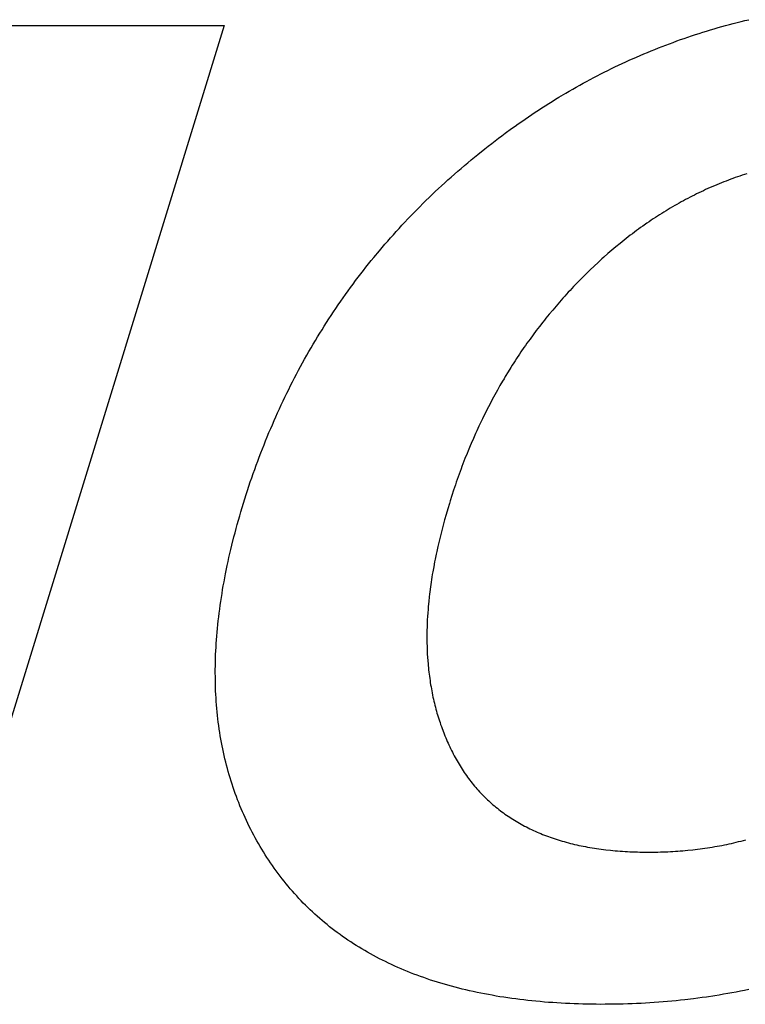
# Model space of a CAD drawing. Header units: inches. Extents: x 749 to 1245, y 24 to 374.
# Tile 90 of 145: x 1129.558 to 1130.506, y 149.582 to 150.87. Entities that reach past the tile are written whole.
import ezdxf

# ---------------------------------------------------------------- set-up
doc = ezdxf.new("R2010")
doc.units = ezdxf.units.IN
doc.header["$LTSCALE"] = 5
doc.header["$MEASUREMENT"] = 0
doc.layers.add('AM_0', color=7, linetype='CONTINUOUS', lineweight=30)

msp = doc.modelspace()

# ---------------------------------------------------------------- linework, layer by layer
at = {"layer": 'AM_0', "color": 7, "linetype": 'Continuous'}
for p, q in [((1130.495, 150.8658), (1130.5001, 150.8671)), ((1130.5001, 150.8671), (1130.5051, 150.8683)), ((1130.5051, 150.8683), (1130.5101, 150.8695)), ((1129.8248, 150.8621), (1129.4424, 149.6186)), ((1129.5189, 150.8621), (1129.8248, 150.8621)), ((1130.4503, 150.8532), (1130.4552, 150.8547)), ((1130.4552, 150.8547), (1130.4602, 150.8562)), ((1130.4602, 150.8562), (1130.4651, 150.8576)), ((1130.4651, 150.8576), (1130.4701, 150.8591)), ((1130.4701, 150.8591), (1130.4751, 150.8605)), ((1130.4751, 150.8605), (1130.48, 150.8619)), ((1130.48, 150.8619), (1130.485, 150.8632)), ((1130.485, 150.8632), (1130.49, 150.8645)), ((1130.49, 150.8645), (1130.495, 150.8658)), ((1130.4113, 150.8399), (1130.4161, 150.8417)), ((1130.4161, 150.8417), (1130.421, 150.8434)), ((1130.421, 150.8434), (1130.4259, 150.8451)), ((1130.4259, 150.8451), (1130.4307, 150.8468)), ((1130.4307, 150.8468), (1130.4356, 150.8484)), ((1130.4356, 150.8484), (1130.4405, 150.85)), ((1130.4405, 150.85), (1130.4454, 150.8516)), ((1130.4454, 150.8516), (1130.4503, 150.8532)), ((1130.3777, 150.8268), (1130.3825, 150.8287)), ((1130.3825, 150.8287), (1130.3873, 150.8307)), ((1130.3873, 150.8307), (1130.3921, 150.8326)), ((1130.3921, 150.8326), (1130.3969, 150.8345)), ((1130.3969, 150.8345), (1130.4017, 150.8363)), ((1130.4017, 150.8363), (1130.4065, 150.8381)), ((1130.4065, 150.8381), (1130.4113, 150.8399)), ((1130.3494, 150.8144), (1130.3541, 150.8165)), ((1130.3541, 150.8165), (1130.3635, 150.8207)), ((1130.3635, 150.8207), (1130.3682, 150.8227)), ((1130.3682, 150.8227), (1130.373, 150.8248)), ((1130.373, 150.8248), (1130.3777, 150.8268)), ((1130.3214, 150.8009), (1130.3261, 150.8032)), ((1130.3261, 150.8032), (1130.3307, 150.8055)), ((1130.3307, 150.8055), (1130.3354, 150.8078)), ((1130.3354, 150.8078), (1130.34, 150.81)), ((1130.34, 150.81), (1130.3447, 150.8122)), ((1130.3447, 150.8122), (1130.3494, 150.8144)), ((1130.2984, 150.7889), (1130.303, 150.7913)), ((1130.303, 150.7913), (1130.3076, 150.7938)), ((1130.3076, 150.7938), (1130.3122, 150.7962)), ((1130.3122, 150.7962), (1130.3168, 150.7986)), ((1130.3168, 150.7986), (1130.3214, 150.8009)), ((1130.2757, 150.7761), (1130.2802, 150.7787)), ((1130.2802, 150.7787), (1130.2848, 150.7813)), ((1130.2848, 150.7813), (1130.2893, 150.7839)), ((1130.2893, 150.7839), (1130.2939, 150.7864)), ((1130.2939, 150.7864), (1130.2984, 150.7889)), ((1130.2532, 150.7626), (1130.2577, 150.7654)), ((1130.2577, 150.7654), (1130.2622, 150.7681)), ((1130.2622, 150.7681), (1130.2712, 150.7735)), ((1130.2712, 150.7735), (1130.2757, 150.7761)), ((1130.2311, 150.7484), (1130.2355, 150.7513)), ((1130.2355, 150.7513), (1130.2399, 150.7542)), ((1130.2399, 150.7542), (1130.2443, 150.757)), ((1130.2443, 150.757), (1130.2488, 150.7598)), ((1130.2488, 150.7598), (1130.2532, 150.7626)), ((1130.2135, 150.7365), (1130.2179, 150.7395)), ((1130.2179, 150.7395), (1130.2222, 150.7425)), ((1130.2222, 150.7425), (1130.2266, 150.7455)), ((1130.2266, 150.7455), (1130.2311, 150.7484)), ((1130.1918, 150.721), (1130.2004, 150.7273)), ((1130.2004, 150.7273), (1130.2048, 150.7304)), ((1130.2048, 150.7304), (1130.2091, 150.7334)), ((1130.2091, 150.7334), (1130.2135, 150.7365)), ((1130.1789, 150.7113), (1130.1832, 150.7145)), ((1130.1832, 150.7145), (1130.1875, 150.7178)), ((1130.1875, 150.7178), (1130.1918, 150.721)), ((1130.1562, 150.6934), (1130.1652, 150.7006)), ((1130.1652, 150.7006), (1130.1698, 150.7042)), ((1130.1698, 150.7042), (1130.1743, 150.7077)), ((1130.1743, 150.7077), (1130.1789, 150.7113)), ((1130.1474, 150.6861), (1130.1518, 150.6898)), ((1130.1518, 150.6898), (1130.1562, 150.6934)), ((1130.13, 150.6713), (1130.1343, 150.6751)), ((1130.1343, 150.6751), (1130.1386, 150.6788)), ((1130.1386, 150.6788), (1130.143, 150.6825)), ((1130.143, 150.6825), (1130.1474, 150.6861)), ((1130.1172, 150.66), (1130.1214, 150.6638)), ((1130.1214, 150.6638), (1130.1257, 150.6676)), ((1130.1257, 150.6676), (1130.13, 150.6713)), ((1130.4866, 150.6608), (1130.4805, 150.6585)), ((1130.4896, 150.6619), (1130.4866, 150.6608)), ((1130.4926, 150.663), (1130.4896, 150.6619)), ((1130.4987, 150.6651), (1130.4926, 150.663)), ((1130.5017, 150.6662), (1130.4987, 150.6651)), ((1130.5048, 150.6672), (1130.5017, 150.6662)), ((1130.5078, 150.6681), (1130.5048, 150.6672)), ((1130.1005, 150.6447), (1130.1047, 150.6486)), ((1130.1047, 150.6486), (1130.1088, 150.6524)), ((1130.1088, 150.6524), (1130.113, 150.6562)), ((1130.113, 150.6562), (1130.1172, 150.66)), ((1130.4568, 150.6486), (1130.4538, 150.6473)), ((1130.4597, 150.6499), (1130.4568, 150.6486)), ((1130.4656, 150.6525), (1130.4597, 150.6499)), ((1130.4716, 150.655), (1130.4656, 150.6525)), ((1130.4746, 150.6562), (1130.4716, 150.655)), ((1130.4775, 150.6574), (1130.4746, 150.6562)), ((1130.4805, 150.6585), (1130.4775, 150.6574)), ((1130.0884, 150.633), (1130.0924, 150.6369)), ((1130.0924, 150.6369), (1130.0965, 150.6408)), ((1130.0965, 150.6408), (1130.1005, 150.6447)), ((1130.4306, 150.6358), (1130.4277, 150.6343)), ((1130.4335, 150.6374), (1130.4306, 150.6358)), ((1130.4363, 150.6388), (1130.4335, 150.6374)), ((1130.4392, 150.6403), (1130.4363, 150.6388)), ((1130.4421, 150.6417), (1130.4392, 150.6403)), ((1130.4451, 150.6431), (1130.4421, 150.6417)), ((1130.448, 150.6445), (1130.4451, 150.6431)), ((1130.4509, 150.6459), (1130.448, 150.6445)), ((1130.4538, 150.6473), (1130.4509, 150.6459)), ((1130.0764, 150.6211), (1130.0804, 150.625)), ((1130.0804, 150.625), (1130.0844, 150.629)), ((1130.0844, 150.629), (1130.0884, 150.633)), ((1130.4077, 150.6231), (1130.4049, 150.6214)), ((1130.4134, 150.6264), (1130.4077, 150.6231)), ((1130.4162, 150.628), (1130.4134, 150.6264)), ((1130.4191, 150.6297), (1130.4162, 150.628)), ((1130.422, 150.6312), (1130.4191, 150.6297)), ((1130.4248, 150.6328), (1130.422, 150.6312)), ((1130.4277, 150.6343), (1130.4248, 150.6328)), ((1130.0647, 150.609), (1130.0686, 150.613)), ((1130.0686, 150.613), (1130.0725, 150.6171)), ((1130.0725, 150.6171), (1130.0764, 150.6211)), ((1130.3854, 150.6091), (1130.3826, 150.6072)), ((1130.3882, 150.6109), (1130.3854, 150.6091)), ((1130.3909, 150.6127), (1130.3882, 150.6109)), ((1130.3937, 150.6145), (1130.3909, 150.6127)), ((1130.3965, 150.6163), (1130.3937, 150.6145)), ((1130.3993, 150.618), (1130.3965, 150.6163)), ((1130.4021, 150.6197), (1130.3993, 150.618)), ((1130.4049, 150.6214), (1130.4021, 150.6197)), ((1130.0495, 150.5926), (1130.0533, 150.5967)), ((1130.0533, 150.5967), (1130.0571, 150.6008)), ((1130.0571, 150.6008), (1130.0609, 150.6049)), ((1130.0609, 150.6049), (1130.0647, 150.609)), ((1130.3689, 150.5977), (1130.3662, 150.5957)), ((1130.3716, 150.5996), (1130.3689, 150.5977)), ((1130.3771, 150.6035), (1130.3716, 150.5996)), ((1130.3799, 150.6054), (1130.3771, 150.6035)), ((1130.3826, 150.6072), (1130.3799, 150.6054)), ((1130.0384, 150.5801), (1130.0421, 150.5843)), ((1130.0421, 150.5843), (1130.0458, 150.5884)), ((1130.0458, 150.5884), (1130.0495, 150.5926)), ((1130.3527, 150.5855), (1130.3473, 150.5813)), ((1130.3554, 150.5876), (1130.3527, 150.5855)), ((1130.3581, 150.5897), (1130.3554, 150.5876)), ((1130.3608, 150.5917), (1130.3581, 150.5897)), ((1130.3635, 150.5937), (1130.3608, 150.5917)), ((1130.3662, 150.5957), (1130.3635, 150.5937)), ((1130.0276, 150.5674), (1130.0312, 150.5716)), ((1130.0312, 150.5716), (1130.0348, 150.5759)), ((1130.0348, 150.5759), (1130.0384, 150.5801)), ((1130.3367, 150.5726), (1130.3314, 150.5682)), ((1130.342, 150.577), (1130.3367, 150.5726)), ((1130.3473, 150.5813), (1130.342, 150.577)), ((1130.017, 150.5545), (1130.0205, 150.5588)), ((1130.0205, 150.5588), (1130.0276, 150.5674)), ((1130.321, 150.559), (1130.3184, 150.5567)), ((1130.3262, 150.5637), (1130.321, 150.559)), ((1130.3288, 150.5659), (1130.3262, 150.5637)), ((1130.3314, 150.5682), (1130.3288, 150.5659)), ((1130.0066, 150.5415), (1130.01, 150.5459)), ((1130.01, 150.5459), (1130.0135, 150.5502)), ((1130.0135, 150.5502), (1130.017, 150.5545)), ((1130.3082, 150.5473), (1130.3032, 150.5426)), ((1130.3133, 150.5521), (1130.3082, 150.5473)), ((1130.3184, 150.5567), (1130.3133, 150.5521)), ((1129.9965, 150.5283), (1129.9998, 150.5327)), ((1129.9998, 150.5327), (1130.0066, 150.5415)), ((1130.2934, 150.5329), (1130.2886, 150.528)), ((1130.2983, 150.5378), (1130.2934, 150.5329)), ((1130.3032, 150.5426), (1130.2983, 150.5378)), ((1129.9866, 150.5149), (1129.9899, 150.5194)), ((1129.9899, 150.5194), (1129.9932, 150.5238)), ((1129.9932, 150.5238), (1129.9965, 150.5283)), ((1130.2814, 150.5206), (1130.2767, 150.5156)), ((1130.2862, 150.5256), (1130.2814, 150.5206)), ((1130.2886, 150.528), (1130.2862, 150.5256)), ((1129.9802, 150.5058), (1129.9834, 150.5104)), ((1129.9834, 150.5104), (1129.9866, 150.5149)), ((1130.2697, 150.508), (1130.2674, 150.5054)), ((1130.272, 150.5105), (1130.2697, 150.508)), ((1130.2743, 150.5131), (1130.272, 150.5105)), ((1130.2767, 150.5156), (1130.2743, 150.5131)), ((1129.9707, 150.4921), (1129.9739, 150.4967)), ((1129.9739, 150.4967), (1129.977, 150.5013)), ((1129.977, 150.5013), (1129.9802, 150.5058)), ((1130.2584, 150.4951), (1130.2562, 150.4925)), ((1130.2606, 150.4977), (1130.2584, 150.4951)), ((1130.2629, 150.5003), (1130.2606, 150.4977)), ((1130.2674, 150.5054), (1130.2629, 150.5003)), ((1129.9615, 150.4783), (1129.9646, 150.4829)), ((1129.9646, 150.4829), (1129.9676, 150.4875)), ((1129.9676, 150.4875), (1129.9707, 150.4921)), ((1130.2496, 150.4846), (1130.2452, 150.4793)), ((1130.254, 150.4899), (1130.2496, 150.4846)), ((1130.2562, 150.4925), (1130.254, 150.4899)), ((1129.9526, 150.4642), (1129.9555, 150.4689)), ((1129.9555, 150.4689), (1129.9585, 150.4736)), ((1129.9585, 150.4736), (1129.9615, 150.4783)), ((1130.2367, 150.4685), (1130.2326, 150.4631)), ((1130.241, 150.4739), (1130.2367, 150.4685)), ((1130.2431, 150.4766), (1130.241, 150.4739)), ((1130.2452, 150.4793), (1130.2431, 150.4766)), ((1129.9439, 150.45), (1129.9468, 150.4547)), ((1129.9468, 150.4547), (1129.9497, 150.4595)), ((1129.9497, 150.4595), (1129.9526, 150.4642)), ((1130.2285, 150.4576), (1130.2244, 150.452)), ((1130.2326, 150.4631), (1130.2285, 150.4576)), ((1129.9382, 150.4404), (1129.941, 150.4452)), ((1129.941, 150.4452), (1129.9439, 150.45)), ((1130.2184, 150.4436), (1130.2165, 150.4408)), ((1130.2204, 150.4464), (1130.2184, 150.4436)), ((1130.2244, 150.452), (1130.2204, 150.4464)), ((1129.9299, 150.4258), (1129.9327, 150.4307)), ((1129.9327, 150.4307), (1129.9354, 150.4355)), ((1129.9354, 150.4355), (1129.9382, 150.4404)), ((1130.2107, 150.4323), (1130.2068, 150.4265)), ((1130.2126, 150.4351), (1130.2107, 150.4323)), ((1130.2165, 150.4408), (1130.2126, 150.4351)), ((1129.9219, 150.4111), (1129.9246, 150.416)), ((1129.9246, 150.416), (1129.9272, 150.4209)), ((1129.9272, 150.4209), (1129.9299, 150.4258)), ((1130.2012, 150.4178), (1130.1994, 150.4149)), ((1130.2031, 150.4207), (1130.2012, 150.4178)), ((1130.205, 150.4236), (1130.2031, 150.4207)), ((1130.2068, 150.4265), (1130.205, 150.4236)), ((1129.9167, 150.4012), (1129.9193, 150.4062)), ((1129.9193, 150.4062), (1129.9219, 150.4111)), ((1130.1921, 150.4031), (1130.1904, 150.4001)), ((1130.1957, 150.409), (1130.1921, 150.4031)), ((1130.1994, 150.4149), (1130.1957, 150.409)), ((1129.9091, 150.3862), (1129.9116, 150.3912)), ((1129.9116, 150.3912), (1129.9141, 150.3962)), ((1129.9141, 150.3962), (1129.9167, 150.4012)), ((1130.1851, 150.3911), (1130.1817, 150.3851)), ((1130.1886, 150.3971), (1130.1851, 150.3911)), ((1130.1904, 150.4001), (1130.1886, 150.3971)), ((1129.9041, 150.3761), (1129.9066, 150.3811)), ((1129.9066, 150.3811), (1129.9091, 150.3862)), ((1130.18, 150.382), (1130.1766, 150.3759)), ((1130.1817, 150.3851), (1130.18, 150.382)), ((1129.8969, 150.3608), (1129.8993, 150.3659)), ((1129.8993, 150.3659), (1129.9017, 150.371)), ((1129.9017, 150.371), (1129.9041, 150.3761)), ((1130.1717, 150.3666), (1130.1685, 150.3604)), ((1130.175, 150.3728), (1130.1717, 150.3666)), ((1130.1766, 150.3759), (1130.175, 150.3728)), ((1129.8923, 150.3504), (1129.8946, 150.3556)), ((1129.8946, 150.3556), (1129.8969, 150.3608)), ((1130.1654, 150.3541), (1130.1623, 150.3478)), ((1130.1669, 150.3572), (1130.1654, 150.3541)), ((1130.1685, 150.3604), (1130.1669, 150.3572)), ((1129.8855, 150.3348), (1129.8877, 150.34)), ((1129.8877, 150.34), (1129.89, 150.3453)), ((1129.89, 150.3453), (1129.8923, 150.3504)), ((1130.1592, 150.3414), (1130.1577, 150.3382)), ((1130.1623, 150.3478), (1130.1592, 150.3414)), ((1129.8811, 150.3243), (1129.8833, 150.3296)), ((1129.8833, 150.3296), (1129.8855, 150.3348)), ((1130.1533, 150.3285), (1130.1504, 150.322)), ((1130.1547, 150.3318), (1130.1533, 150.3285)), ((1130.1562, 150.335), (1130.1547, 150.3318)), ((1130.1577, 150.3382), (1130.1562, 150.335)), ((1129.8747, 150.3084), (1129.8768, 150.3137)), ((1129.8768, 150.3137), (1129.8789, 150.319)), ((1129.8789, 150.319), (1129.8811, 150.3243)), ((1130.1476, 150.3155), (1130.1462, 150.3122)), ((1130.1504, 150.322), (1130.1476, 150.3155)), ((1129.8706, 150.2977), (1129.8726, 150.303)), ((1129.8726, 150.303), (1129.8747, 150.3084)), ((1130.1421, 150.3022), (1130.1394, 150.2956)), ((1130.1434, 150.3056), (1130.1421, 150.3022)), ((1130.1462, 150.3122), (1130.1434, 150.3056)), ((1129.8666, 150.2869), (1129.8686, 150.2923)), ((1129.8686, 150.2923), (1129.8706, 150.2977)), ((1130.1368, 150.2888), (1130.1355, 150.2855)), ((1130.1381, 150.2922), (1130.1368, 150.2888)), ((1130.1394, 150.2956), (1130.1381, 150.2922)), ((1129.8608, 150.2706), (1129.8627, 150.276)), ((1129.8627, 150.276), (1129.8647, 150.2815)), ((1129.8647, 150.2815), (1129.8666, 150.2869)), ((1130.1317, 150.2753), (1130.1293, 150.2684)), ((1130.1342, 150.2821), (1130.1317, 150.2753)), ((1130.1355, 150.2855), (1130.1342, 150.2821)), ((1129.8571, 150.2596), (1129.8589, 150.2651)), ((1129.8589, 150.2651), (1129.8608, 150.2706)), ((1130.1269, 150.2615), (1130.1246, 150.2545)), ((1130.1281, 150.2649), (1130.1269, 150.2615)), ((1130.1293, 150.2684), (1130.1281, 150.2649)), ((1129.8535, 150.2485), (1129.8553, 150.254)), ((1129.8553, 150.254), (1129.8571, 150.2596)), ((1130.1246, 150.2545), (1130.1223, 150.2475)), ((1129.8483, 150.2318), (1129.85, 150.2373)), ((1129.85, 150.2373), (1129.8517, 150.2429)), ((1129.8517, 150.2429), (1129.8535, 150.2485)), ((1130.119, 150.2369), (1130.1168, 150.2298)), ((1130.1201, 150.2405), (1130.119, 150.2369)), ((1130.1223, 150.2475), (1130.1201, 150.2405)), ((1129.845, 150.2207), (1129.8466, 150.2262)), ((1129.8466, 150.2262), (1129.8483, 150.2318)), ((1130.1168, 150.2298), (1130.1147, 150.2226)), ((1129.8419, 150.2096), (1129.8434, 150.2151)), ((1129.8434, 150.2151), (1129.845, 150.2207)), ((1130.1117, 150.2121), (1130.1108, 150.2085)), ((1130.1127, 150.2156), (1130.1117, 150.2121)), ((1130.1147, 150.2226), (1130.1127, 150.2156)), ((1129.8375, 150.1933), (1129.839, 150.1987)), ((1129.839, 150.1987), (1129.8404, 150.2041)), ((1129.8404, 150.2041), (1129.8419, 150.2096)), ((1130.109, 150.2016), (1130.1072, 150.1946)), ((1130.1108, 150.2085), (1130.109, 150.2016)), ((1129.8348, 150.1824), (1129.8375, 150.1933)), ((1130.1047, 150.1843), (1130.104, 150.1809)), ((1130.1055, 150.1877), (1130.1047, 150.1843)), ((1130.1064, 150.1912), (1130.1055, 150.1877)), ((1130.1072, 150.1946), (1130.1064, 150.1912)), ((1129.831, 150.1663), (1129.8323, 150.1717)), ((1129.8323, 150.1717), (1129.8335, 150.177)), ((1129.8335, 150.177), (1129.8348, 150.1824)), ((1130.1025, 150.1741), (1130.1017, 150.1707)), ((1130.104, 150.1809), (1130.1025, 150.1741)), ((1129.8287, 150.1557), (1129.8299, 150.161)), ((1129.8299, 150.161), (1129.831, 150.1663)), ((1130.0997, 150.1606), (1130.0985, 150.154)), ((1130.1004, 150.164), (1130.0997, 150.1606)), ((1130.1017, 150.1707), (1130.1004, 150.164)), ((1129.8266, 150.1452), (1129.8287, 150.1557)), ((1130.0973, 150.1474), (1130.0967, 150.1441)), ((1130.0985, 150.154), (1130.0973, 150.1474)), ((1129.8236, 150.1295), (1129.8246, 150.1347)), ((1129.8246, 150.1347), (1129.8256, 150.1399)), ((1129.8256, 150.1399), (1129.8266, 150.1452)), ((1130.0952, 150.1343), (1130.0943, 150.1278)), ((1130.0957, 150.1376), (1130.0952, 150.1343)), ((1130.0962, 150.1408), (1130.0957, 150.1376)), ((1130.0967, 150.1441), (1130.0962, 150.1408)), ((1129.8219, 150.1192), (1129.8227, 150.1243)), ((1129.8227, 150.1243), (1129.8236, 150.1295)), ((1130.0935, 150.1214), (1130.0931, 150.1182)), ((1130.0943, 150.1278), (1130.0935, 150.1214)), ((1129.8196, 150.1038), (1129.8203, 150.1089)), ((1129.8203, 150.1089), (1129.8211, 150.114)), ((1129.8211, 150.114), (1129.8219, 150.1192)), ((1130.092, 150.1087), (1130.0914, 150.1024)), ((1130.0927, 150.115), (1130.092, 150.1087)), ((1130.0931, 150.1182), (1130.0927, 150.115)), ((1129.8182, 150.0936), (1129.8189, 150.0987)), ((1129.8189, 150.0987), (1129.8196, 150.1038)), ((1130.0912, 150.0993), (1130.0907, 150.0931)), ((1130.0914, 150.1024), (1130.0912, 150.0993)), ((1129.8165, 150.0786), (1129.817, 150.0836)), ((1129.817, 150.0836), (1129.8176, 150.0886)), ((1129.8176, 150.0886), (1129.8182, 150.0936)), ((1130.0902, 150.0839), (1130.09, 150.0808)), ((1130.0905, 150.09), (1130.0902, 150.0839)), ((1130.0907, 150.0931), (1130.0905, 150.09)), ((1129.8151, 150.0637), (1129.8155, 150.0686)), ((1129.8155, 150.0686), (1129.816, 150.0736)), ((1129.816, 150.0736), (1129.8165, 150.0786)), ((1130.0897, 150.0687), (1130.0896, 150.0657)), ((1130.0898, 150.0747), (1130.0897, 150.0717)), ((1130.0897, 150.0717), (1130.0897, 150.0687)), ((1130.0899, 150.0778), (1130.0898, 150.0747)), ((1130.09, 150.0808), (1130.0899, 150.0778)), ((1129.8144, 150.0539), (1129.8147, 150.0588)), ((1129.8147, 150.0588), (1129.8151, 150.0637)), ((1130.0896, 150.0657), (1130.0896, 150.0627)), ((1130.0896, 150.0627), (1130.0896, 150.0598)), ((1130.0896, 150.0598), (1130.0897, 150.0568)), ((1130.0897, 150.0568), (1130.0897, 150.0538)), ((1129.8136, 150.0393), (1129.8138, 150.0441)), ((1129.8138, 150.0441), (1129.8141, 150.049)), ((1129.8141, 150.049), (1129.8144, 150.0539)), ((1130.0897, 150.0538), (1130.0898, 150.0509)), ((1130.0898, 150.0509), (1130.0899, 150.048)), ((1130.0899, 150.048), (1130.09, 150.0451)), ((1130.09, 150.0451), (1130.0901, 150.0422)), ((1129.8133, 150.0296), (1129.8134, 150.0344)), ((1129.8134, 150.0344), (1129.8136, 150.0393)), ((1130.0901, 150.0422), (1130.0902, 150.0393)), ((1130.0902, 150.0393), (1130.0904, 150.0364)), ((1130.0904, 150.0364), (1130.0908, 150.0307)), ((1130.0908, 150.0307), (1130.0911, 150.0278)), ((1129.8131, 150.0201), (1129.8132, 150.0248)), ((1129.8131, 150.0153), (1129.8131, 150.0201)), ((1129.8132, 150.0248), (1129.8133, 150.0296)), ((1130.0911, 150.0278), (1130.0913, 150.025)), ((1130.0913, 150.025), (1130.0916, 150.0222)), ((1130.0916, 150.0222), (1130.0919, 150.0194)), ((1130.0919, 150.0194), (1130.0922, 150.0166)), ((1129.8132, 150.0106), (1129.8131, 150.0153)), ((1129.8132, 150.0059), (1129.8132, 150.0106)), ((1129.8133, 150.0012), (1129.8132, 150.0059)), ((1130.0922, 150.0166), (1130.0925, 150.0138)), ((1130.0925, 150.0138), (1130.0929, 150.011)), ((1130.0929, 150.011), (1130.0933, 150.0082)), ((1130.0933, 150.0082), (1130.0937, 150.0055)), ((1130.0937, 150.0055), (1130.0941, 150.0027)), ((1129.8135, 149.9965), (1129.8133, 150.0012)), ((1129.8136, 149.9919), (1129.8135, 149.9965)), ((1129.8139, 149.9873), (1129.8136, 149.9919)), ((1130.0941, 150.0027), (1130.0945, 150)), ((1130.0945, 150), (1130.095, 149.9973)), ((1130.095, 149.9973), (1130.0955, 149.9946)), ((1130.0955, 149.9946), (1130.096, 149.9919)), ((1130.096, 149.9919), (1130.0965, 149.9892)), ((1129.8141, 149.9827), (1129.8139, 149.9873)), ((1129.8144, 149.9781), (1129.8141, 149.9827)), ((1130.0965, 149.9892), (1130.097, 149.9865)), ((1130.097, 149.9865), (1130.0976, 149.9839)), ((1130.0976, 149.9839), (1130.0982, 149.9812)), ((1130.0982, 149.9812), (1130.0988, 149.9786)), ((1130.0988, 149.9786), (1130.0994, 149.976)), ((1129.8148, 149.9735), (1129.8144, 149.9781)), ((1129.8152, 149.969), (1129.8148, 149.9735)), ((1129.8156, 149.9644), (1129.8152, 149.969)), ((1130.0994, 149.976), (1130.1, 149.9734)), ((1130.1, 149.9734), (1130.1007, 149.9708)), ((1130.1007, 149.9708), (1130.1014, 149.9682)), ((1130.1014, 149.9682), (1130.1021, 149.9656)), ((1130.1021, 149.9656), (1130.1028, 149.963)), ((1129.8161, 149.9599), (1129.8156, 149.9644)), ((1129.8166, 149.9554), (1129.8161, 149.9599)), ((1129.8171, 149.951), (1129.8166, 149.9554)), ((1130.1028, 149.963), (1130.1036, 149.9605)), ((1130.1036, 149.9605), (1130.1043, 149.9579)), ((1130.1043, 149.9579), (1130.1051, 149.9554)), ((1130.1051, 149.9554), (1130.1059, 149.9529)), ((1130.1059, 149.9529), (1130.1068, 149.9504)), ((1129.8177, 149.9465), (1129.8171, 149.951)), ((1129.8183, 149.9421), (1129.8177, 149.9465)), ((1129.819, 149.9377), (1129.8183, 149.9421)), ((1130.1068, 149.9504), (1130.1076, 149.9479)), ((1130.1076, 149.9479), (1130.1085, 149.9454)), ((1130.1085, 149.9454), (1130.1094, 149.9429)), ((1130.1094, 149.9429), (1130.1103, 149.9404)), ((1130.1103, 149.9404), (1130.1122, 149.9356)), ((1129.8197, 149.9333), (1129.819, 149.9377)), ((1129.8204, 149.9289), (1129.8197, 149.9333)), ((1129.8212, 149.9246), (1129.8204, 149.9289)), ((1130.1122, 149.9356), (1130.1132, 149.9331)), ((1130.1132, 149.9331), (1130.1142, 149.9307)), ((1130.1142, 149.9307), (1130.1152, 149.9283)), ((1130.1152, 149.9283), (1130.1162, 149.9259)), ((1129.822, 149.9203), (1129.8212, 149.9246)), ((1129.8229, 149.916), (1129.822, 149.9203)), ((1129.8238, 149.9117), (1129.8229, 149.916)), ((1130.1162, 149.9259), (1130.1173, 149.9235)), ((1130.1173, 149.9235), (1130.1184, 149.9212)), ((1130.1184, 149.9212), (1130.1195, 149.9188)), ((1130.1195, 149.9188), (1130.1206, 149.9165)), ((1130.1206, 149.9165), (1130.1217, 149.9141)), ((1130.1217, 149.9141), (1130.1229, 149.9118)), ((1129.8248, 149.9074), (1129.8238, 149.9117)), ((1129.8257, 149.9032), (1129.8248, 149.9074)), ((1129.8268, 149.8989), (1129.8257, 149.9032)), ((1130.1229, 149.9118), (1130.1241, 149.9095)), ((1130.1241, 149.9095), (1130.1252, 149.9072)), ((1130.1252, 149.9072), (1130.1265, 149.9049)), ((1130.1265, 149.9049), (1130.1277, 149.9027)), ((1130.1277, 149.9027), (1130.129, 149.9004)), ((1129.8278, 149.8947), (1129.8268, 149.8989)), ((1129.8289, 149.8905), (1129.8278, 149.8947)), ((1129.8301, 149.8864), (1129.8289, 149.8905)), ((1130.129, 149.9004), (1130.1303, 149.8982)), ((1130.1303, 149.8982), (1130.1316, 149.896)), ((1130.1316, 149.896), (1130.1329, 149.8939)), ((1130.1329, 149.8939), (1130.1342, 149.8917)), ((1130.1342, 149.8917), (1130.1356, 149.8896)), ((1130.1356, 149.8896), (1130.137, 149.8875)), ((1129.8313, 149.8822), (1129.8301, 149.8864)), ((1129.8325, 149.8781), (1129.8313, 149.8822)), ((1129.8337, 149.874), (1129.8325, 149.8781)), ((1130.137, 149.8875), (1130.1384, 149.8854)), ((1130.1384, 149.8854), (1130.1398, 149.8833)), ((1130.1398, 149.8833), (1130.1412, 149.8813)), ((1130.1412, 149.8813), (1130.1427, 149.8793)), ((1130.1427, 149.8793), (1130.1442, 149.8772)), ((1130.1442, 149.8772), (1130.1457, 149.8753)), ((1130.1457, 149.8753), (1130.1472, 149.8733)), ((1129.835, 149.8699), (1129.8337, 149.874)), ((1129.8364, 149.8658), (1129.835, 149.8699)), ((1129.8378, 149.8618), (1129.8364, 149.8658)), ((1130.1472, 149.8733), (1130.1487, 149.8714)), ((1130.1487, 149.8714), (1130.1503, 149.8694)), ((1130.1503, 149.8694), (1130.1518, 149.8675)), ((1130.1518, 149.8675), (1130.1534, 149.8656)), ((1130.1534, 149.8656), (1130.1551, 149.8638)), ((1130.1551, 149.8638), (1130.1567, 149.862)), ((1129.8392, 149.8577), (1129.8378, 149.8618)), ((1129.8407, 149.8537), (1129.8392, 149.8577)), ((1129.8422, 149.8497), (1129.8407, 149.8537)), ((1129.8437, 149.8458), (1129.8422, 149.8497)), ((1130.1567, 149.862), (1130.1584, 149.8601)), ((1130.1584, 149.8601), (1130.16, 149.8583)), ((1130.16, 149.8583), (1130.1617, 149.8566)), ((1130.1617, 149.8566), (1130.1635, 149.8548)), ((1130.1635, 149.8548), (1130.1652, 149.8531)), ((1130.1652, 149.8531), (1130.167, 149.8513)), ((1130.167, 149.8513), (1130.1687, 149.8497)), ((1130.1687, 149.8497), (1130.1705, 149.848)), ((1129.8453, 149.8418), (1129.8437, 149.8458)), ((1129.8469, 149.8379), (1129.8453, 149.8418)), ((1129.8486, 149.834), (1129.8469, 149.8379)), ((1130.1705, 149.848), (1130.1723, 149.8463)), ((1130.1723, 149.8463), (1130.1742, 149.8447)), ((1130.1742, 149.8447), (1130.176, 149.8431)), ((1130.176, 149.8431), (1130.1779, 149.8415)), ((1130.1779, 149.8415), (1130.1798, 149.8399)), ((1130.1798, 149.8399), (1130.1817, 149.8384)), ((1130.1817, 149.8384), (1130.1837, 149.8368)), ((1130.1837, 149.8368), (1130.1856, 149.8353)), ((1129.8503, 149.8301), (1129.8486, 149.834)), ((1129.852, 149.8262), (1129.8503, 149.8301)), ((1129.8538, 149.8224), (1129.852, 149.8262)), ((1130.1856, 149.8353), (1130.1876, 149.8338)), ((1130.1876, 149.8338), (1130.1896, 149.8324)), ((1130.1896, 149.8324), (1130.1916, 149.8309)), ((1130.1916, 149.8309), (1130.1936, 149.8295)), ((1130.1936, 149.8295), (1130.1957, 149.8281)), ((1130.1957, 149.8281), (1130.1978, 149.8267)), ((1130.1978, 149.8267), (1130.1998, 149.8254)), ((1130.1998, 149.8254), (1130.202, 149.824)), ((1130.202, 149.824), (1130.2041, 149.8227)), ((1129.8556, 149.8185), (1129.8538, 149.8224)), ((1129.8575, 149.8147), (1129.8556, 149.8185)), ((1129.8594, 149.8109), (1129.8575, 149.8147)), ((1129.8613, 149.8072), (1129.8594, 149.8109)), ((1130.2041, 149.8227), (1130.2062, 149.8214)), ((1130.2062, 149.8214), (1130.2084, 149.8201)), ((1130.2084, 149.8201), (1130.2106, 149.8188)), ((1130.2106, 149.8188), (1130.2128, 149.8176)), ((1130.2128, 149.8176), (1130.215, 149.8164)), ((1130.215, 149.8164), (1130.2173, 149.8152)), ((1130.2173, 149.8152), (1130.2196, 149.814)), ((1130.2196, 149.814), (1130.2219, 149.8129)), ((1130.2219, 149.8129), (1130.2242, 149.8117)), ((1130.2242, 149.8117), (1130.2265, 149.8106)), ((1129.8633, 149.8034), (1129.8613, 149.8072)), ((1129.8653, 149.7997), (1129.8633, 149.8034)), ((1129.8674, 149.796), (1129.8653, 149.7997)), ((1130.2265, 149.8106), (1130.2288, 149.8095)), ((1130.2288, 149.8095), (1130.2312, 149.8084)), ((1130.2312, 149.8084), (1130.2336, 149.8074)), ((1130.2336, 149.8074), (1130.236, 149.8064)), ((1130.236, 149.8064), (1130.2384, 149.8053)), ((1130.2384, 149.8053), (1130.2409, 149.8043)), ((1130.2409, 149.8043), (1130.2434, 149.8034)), ((1130.2434, 149.8034), (1130.2458, 149.8024)), ((1130.2458, 149.8024), (1130.2484, 149.8015)), ((1130.2484, 149.8015), (1130.2509, 149.8006)), ((1130.2509, 149.8006), (1130.2534, 149.7997)), ((1130.2534, 149.7997), (1130.256, 149.7988)), ((1130.256, 149.7988), (1130.2586, 149.798)), ((1130.2586, 149.798), (1130.2612, 149.7972)), ((1129.8695, 149.7923), (1129.8674, 149.796)), ((1129.8717, 149.7886), (1129.8695, 149.7923)), ((1129.8738, 149.785), (1129.8717, 149.7886)), ((1130.2612, 149.7972), (1130.2638, 149.7964)), ((1130.2638, 149.7964), (1130.2665, 149.7956)), ((1130.2665, 149.7956), (1130.2691, 149.7948)), ((1130.2691, 149.7948), (1130.2718, 149.7941)), ((1130.2718, 149.7941), (1130.2745, 149.7933)), ((1130.2745, 149.7933), (1130.2772, 149.7926)), ((1130.2772, 149.7926), (1130.28, 149.792)), ((1130.28, 149.792), (1130.2827, 149.7913)), ((1130.2827, 149.7913), (1130.2855, 149.7907)), ((1130.2855, 149.7907), (1130.2883, 149.79)), ((1130.2883, 149.79), (1130.2911, 149.7894)), ((1130.2911, 149.7894), (1130.294, 149.7889)), ((1130.294, 149.7889), (1130.2968, 149.7883)), ((1130.2968, 149.7883), (1130.2997, 149.7878)), ((1130.2997, 149.7878), (1130.3026, 149.7873)), ((1130.3026, 149.7873), (1130.3055, 149.7868)), ((1130.3055, 149.7868), (1130.3085, 149.7863)), ((1130.3085, 149.7863), (1130.3114, 149.7858)), ((1130.3114, 149.7858), (1130.3144, 149.7854)), ((1130.3144, 149.7854), (1130.3174, 149.785)), ((1130.4434, 149.785), (1130.4466, 149.7854)), ((1130.4466, 149.7854), (1130.4498, 149.7858)), ((1130.4498, 149.7858), (1130.453, 149.7863)), ((1130.453, 149.7863), (1130.4562, 149.7868)), ((1130.4562, 149.7868), (1130.4594, 149.7873)), ((1130.4594, 149.7873), (1130.4625, 149.7878)), ((1130.4625, 149.7878), (1130.4657, 149.7883)), ((1130.4657, 149.7883), (1130.4688, 149.7889)), ((1130.4688, 149.7889), (1130.472, 149.7894)), ((1130.472, 149.7894), (1130.4751, 149.79)), ((1130.4751, 149.79), (1130.4783, 149.7907)), ((1130.4783, 149.7907), (1130.4814, 149.7913)), ((1130.4814, 149.7913), (1130.4846, 149.792)), ((1130.4846, 149.792), (1130.4877, 149.7926)), ((1130.4877, 149.7926), (1130.4908, 149.7933)), ((1130.4908, 149.7933), (1130.4939, 149.7941)), ((1130.4939, 149.7941), (1130.497, 149.7948)), ((1130.497, 149.7948), (1130.5001, 149.7956)), ((1130.5001, 149.7956), (1130.5032, 149.7964)), ((1130.5032, 149.7964), (1130.5063, 149.7972)), ((1129.8761, 149.7813), (1129.8738, 149.785)), ((1129.8783, 149.7777), (1129.8761, 149.7813)), ((1129.8806, 149.7741), (1129.8783, 149.7777)), ((1129.883, 149.7706), (1129.8806, 149.7741)), ((1130.3174, 149.785), (1130.3204, 149.7846)), ((1130.3204, 149.7846), (1130.3235, 149.7842)), ((1130.3235, 149.7842), (1130.3296, 149.7835)), ((1130.3296, 149.7835), (1130.3327, 149.7832)), ((1130.3327, 149.7832), (1130.3358, 149.7829)), ((1130.3358, 149.7829), (1130.3389, 149.7827)), ((1130.3389, 149.7827), (1130.3421, 149.7824)), ((1130.3421, 149.7824), (1130.3453, 149.7822)), ((1130.3453, 149.7822), (1130.3485, 149.782)), ((1130.3485, 149.782), (1130.3517, 149.7818)), ((1130.3517, 149.7818), (1130.3549, 149.7816)), ((1130.3549, 149.7816), (1130.3582, 149.7815)), ((1130.3582, 149.7815), (1130.3614, 149.7814)), ((1130.3614, 149.7814), (1130.3647, 149.7813)), ((1130.3647, 149.7813), (1130.368, 149.7812)), ((1130.368, 149.7812), (1130.3714, 149.7811)), ((1130.3714, 149.7811), (1130.3747, 149.7811)), ((1130.3747, 149.7811), (1130.3781, 149.7811)), ((1130.3781, 149.7811), (1130.3814, 149.7811)), ((1130.3814, 149.7811), (1130.3848, 149.7811)), ((1130.3848, 149.7811), (1130.3881, 149.7811)), ((1130.3881, 149.7811), (1130.3914, 149.7812)), ((1130.3914, 149.7812), (1130.3947, 149.7813)), ((1130.3947, 149.7813), (1130.398, 149.7814)), ((1130.398, 149.7814), (1130.4012, 149.7815)), ((1130.4012, 149.7815), (1130.4045, 149.7816)), ((1130.4045, 149.7816), (1130.4078, 149.7818)), ((1130.4078, 149.7818), (1130.4111, 149.782)), ((1130.4111, 149.782), (1130.4143, 149.7822)), ((1130.4143, 149.7822), (1130.4176, 149.7824)), ((1130.4176, 149.7824), (1130.4208, 149.7827)), ((1130.4208, 149.7827), (1130.4241, 149.7829)), ((1130.4241, 149.7829), (1130.4273, 149.7832)), ((1130.4273, 149.7832), (1130.4305, 149.7835)), ((1130.4305, 149.7835), (1130.437, 149.7842)), ((1130.437, 149.7842), (1130.4402, 149.7846)), ((1130.4402, 149.7846), (1130.4434, 149.785)), ((1129.8854, 149.767), (1129.883, 149.7706)), ((1129.8878, 149.7635), (1129.8854, 149.767)), ((1129.8902, 149.76), (1129.8878, 149.7635)), ((1129.8927, 149.7565), (1129.8902, 149.76)), ((1129.8952, 149.7531), (1129.8927, 149.7565)), ((1129.8978, 149.7497), (1129.8952, 149.7531)), ((1129.9004, 149.7463), (1129.8978, 149.7497)), ((1129.903, 149.743), (1129.9004, 149.7463)), ((1129.9057, 149.7397), (1129.903, 149.743)), ((1129.9084, 149.7365), (1129.9057, 149.7397)), ((1129.9111, 149.7332), (1129.9084, 149.7365)), ((1129.9139, 149.7301), (1129.9111, 149.7332)), ((1129.9166, 149.7269), (1129.9139, 149.7301)), ((1129.9195, 149.7238), (1129.9166, 149.7269)), ((1129.9223, 149.7207), (1129.9195, 149.7238)), ((1129.9252, 149.7176), (1129.9223, 149.7207)), ((1129.9281, 149.7146), (1129.9252, 149.7176)), ((1129.9311, 149.7116), (1129.9281, 149.7146)), ((1129.9341, 149.7087), (1129.9311, 149.7116)), ((1129.9371, 149.7058), (1129.9341, 149.7087)), ((1129.9402, 149.7029), (1129.9371, 149.7058)), ((1129.9433, 149.7), (1129.9402, 149.7029)), ((1129.9464, 149.6972), (1129.9433, 149.7)), ((1129.9496, 149.6944), (1129.9464, 149.6972)), ((1129.9528, 149.6917), (1129.9496, 149.6944)), ((1129.956, 149.689), (1129.9528, 149.6917)), ((1129.9592, 149.6863), (1129.956, 149.689)), ((1129.9625, 149.6836), (1129.9592, 149.6863)), ((1129.9659, 149.681), (1129.9625, 149.6836)), ((1129.9692, 149.6784), (1129.9659, 149.681)), ((1129.9726, 149.6759), (1129.9692, 149.6784)), ((1129.9761, 149.6734), (1129.9726, 149.6759)), ((1129.9795, 149.6709), (1129.9761, 149.6734)), ((1129.983, 149.6685), (1129.9795, 149.6709)), ((1129.9865, 149.6661), (1129.983, 149.6685)), ((1129.9901, 149.6637), (1129.9865, 149.6661)), ((1129.9937, 149.6614), (1129.9901, 149.6637)), ((1129.9973, 149.6591), (1129.9937, 149.6614)), ((1130.001, 149.6568), (1129.9973, 149.6591)), ((1130.0047, 149.6545), (1130.001, 149.6568)), ((1130.0084, 149.6523), (1130.0047, 149.6545)), ((1130.0122, 149.6502), (1130.0084, 149.6523)), ((1130.016, 149.648), (1130.0122, 149.6502)), ((1130.0198, 149.6459), (1130.016, 149.648)), ((1130.0237, 149.6439), (1130.0198, 149.6459)), ((1130.0276, 149.6418), (1130.0237, 149.6439)), ((1130.0315, 149.6398), (1130.0276, 149.6418)), ((1130.0355, 149.6379), (1130.0315, 149.6398)), ((1130.0395, 149.636), (1130.0355, 149.6379)), ((1130.0435, 149.6341), (1130.0395, 149.636)), ((1130.0476, 149.6322), (1130.0435, 149.6341)), ((1130.0517, 149.6304), (1130.0476, 149.6322)), ((1130.0558, 149.6286), (1130.0517, 149.6304)), ((1130.06, 149.6268), (1130.0558, 149.6286)), ((1130.0642, 149.6251), (1130.06, 149.6268)), ((1130.0684, 149.6234), (1130.0642, 149.6251)), ((1130.0727, 149.6217), (1130.0684, 149.6234)), ((1130.077, 149.6201), (1130.0727, 149.6217)), ((1130.0813, 149.6185), (1130.077, 149.6201)), ((1130.0857, 149.617), (1130.0813, 149.6185)), ((1130.0901, 149.6154), (1130.0857, 149.617)), ((1130.0945, 149.6139), (1130.0901, 149.6154)), ((1130.099, 149.6125), (1130.0945, 149.6139)), ((1130.1035, 149.6111), (1130.099, 149.6125)), ((1130.108, 149.6097), (1130.1035, 149.6111)), ((1130.1126, 149.6083), (1130.108, 149.6097)), ((1130.1172, 149.607), (1130.1126, 149.6083)), ((1130.1218, 149.6057), (1130.1172, 149.607)), ((1130.1265, 149.6045), (1130.1218, 149.6057)), ((1130.1312, 149.6033), (1130.1265, 149.6045)), ((1130.1359, 149.6021), (1130.1312, 149.6033)), ((1130.1407, 149.6009), (1130.1359, 149.6021)), ((1130.1455, 149.5998), (1130.1407, 149.6009)), ((1130.1503, 149.5988), (1130.1455, 149.5998)), ((1130.1552, 149.5977), (1130.1503, 149.5988)), ((1130.1601, 149.5967), (1130.1552, 149.5977)), ((1130.165, 149.5957), (1130.1601, 149.5967)), ((1130.17, 149.5948), (1130.165, 149.5957)), ((1130.175, 149.5939), (1130.17, 149.5948)), ((1130.18, 149.593), (1130.175, 149.5939)), ((1130.1851, 149.5921), (1130.18, 149.593)), ((1130.1902, 149.5913), (1130.1851, 149.5921)), ((1130.4661, 149.5934), (1130.4549, 149.5917)), ((1130.4716, 149.5943), (1130.4661, 149.5934)), ((1130.4772, 149.5952), (1130.4716, 149.5943)), ((1130.4827, 149.5962), (1130.4772, 149.5952)), ((1130.4882, 149.5972), (1130.4827, 149.5962)), ((1130.4938, 149.5982), (1130.4882, 149.5972)), ((1130.4993, 149.5993), (1130.4938, 149.5982)), ((1130.5048, 149.6004), (1130.4993, 149.5993)), ((1130.5102, 149.6015), (1130.5048, 149.6004)), ((1130.1953, 149.5906), (1130.1902, 149.5913)), ((1130.2005, 149.5898), (1130.1953, 149.5906)), ((1130.2057, 149.5891), (1130.2005, 149.5898)), ((1130.211, 149.5884), (1130.2057, 149.5891)), ((1130.2162, 149.5878), (1130.211, 149.5884)), ((1130.2215, 149.5872), (1130.2162, 149.5878)), ((1130.2269, 149.5866), (1130.2215, 149.5872)), ((1130.2322, 149.5861), (1130.2269, 149.5866)), ((1130.2376, 149.5856), (1130.2322, 149.5861)), ((1130.2431, 149.5851), (1130.2376, 149.5856)), ((1130.2486, 149.5847), (1130.2431, 149.5851)), ((1130.2541, 149.5843), (1130.2486, 149.5847)), ((1130.2596, 149.5839), (1130.2541, 149.5843)), ((1130.2652, 149.5836), (1130.2596, 149.5839)), ((1130.2708, 149.5833), (1130.2652, 149.5836)), ((1130.2764, 149.583), (1130.2708, 149.5833)), ((1130.2821, 149.5828), (1130.2764, 149.583)), ((1130.2878, 149.5826), (1130.2821, 149.5828)), ((1130.2935, 149.5825), (1130.2878, 149.5826)), ((1130.2993, 149.5823), (1130.2935, 149.5825)), ((1130.3051, 149.5822), (1130.2993, 149.5823)), ((1130.311, 149.5822), (1130.3051, 149.5822)), ((1130.3168, 149.5821), (1130.311, 149.5822)), ((1130.3227, 149.5822), (1130.3168, 149.5821)), ((1130.3286, 149.5822), (1130.3227, 149.5822)), ((1130.3345, 149.5823), (1130.3286, 149.5822)), ((1130.3462, 149.5825), (1130.3345, 149.5823)), ((1130.352, 149.5827), (1130.3462, 149.5825)), ((1130.3579, 149.5829), (1130.352, 149.5827)), ((1130.3637, 149.5832), (1130.3579, 149.5829)), ((1130.3695, 149.5834), (1130.3637, 149.5832)), ((1130.3752, 149.5838), (1130.3695, 149.5834)), ((1130.381, 149.5841), (1130.3752, 149.5838)), ((1130.3868, 149.5845), (1130.381, 149.5841)), ((1130.3925, 149.5849), (1130.3868, 149.5845)), ((1130.3982, 149.5854), (1130.3925, 149.5849)), ((1130.404, 149.5858), (1130.3982, 149.5854)), ((1130.4097, 149.5864), (1130.404, 149.5858)), ((1130.4154, 149.5869), (1130.4097, 149.5864)), ((1130.4211, 149.5875), (1130.4154, 149.5869)), ((1130.4267, 149.5881), (1130.4211, 149.5875)), ((1130.438, 149.5895), (1130.4267, 149.5881)), ((1130.4493, 149.5909), (1130.438, 149.5895)), ((1130.4549, 149.5917), (1130.4493, 149.5909))]:
    msp.add_line(p, q, dxfattribs=at)

doc.saveas('drawing.dxf')
